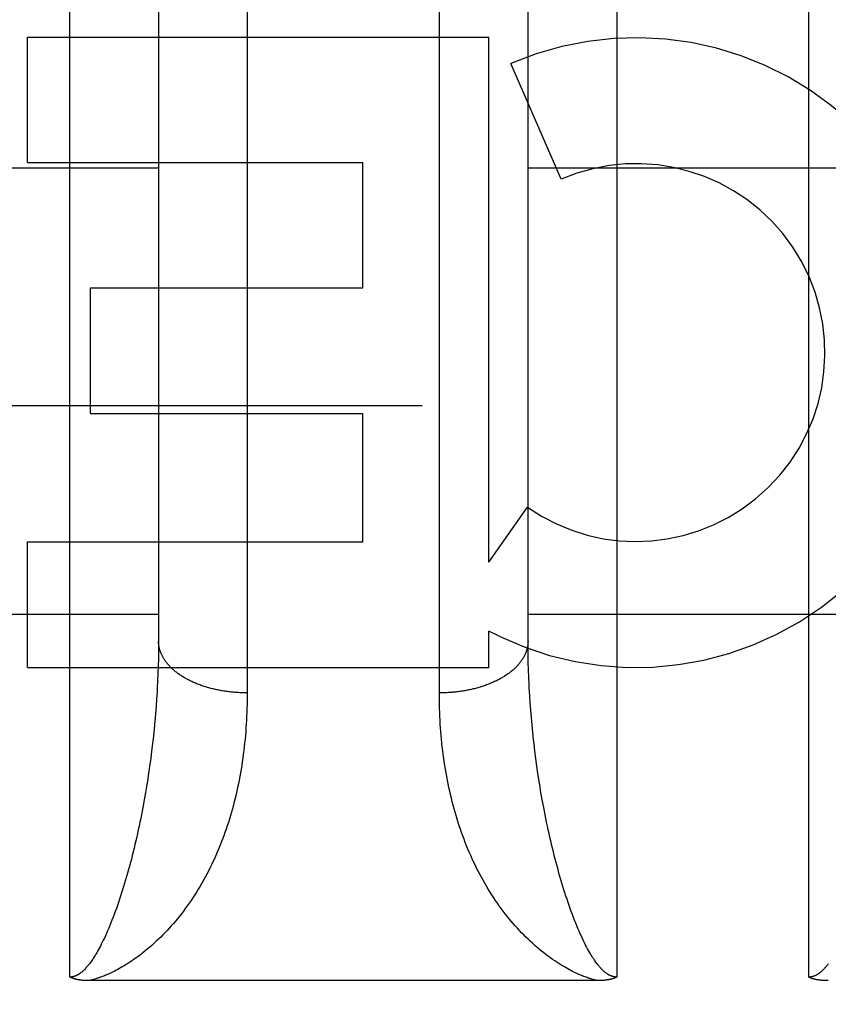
# Model space of a CAD drawing. Header units: inches. Extents: x 0 to 200, y 0 to 130.
# Tile 55 of 91: x 58.429 to 58.702, y 91.81 to 92.144. Entities that reach past the tile are written whole.
import ezdxf

# ---------------------------------------------------------------- set-up
doc = ezdxf.new("R2010")
doc.units = ezdxf.units.IN
doc.header["$LTSCALE"] = 11.0117773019
doc.header["$MEASUREMENT"] = 0
doc.linetypes.add('HIDDEN', pattern=[0.2, 0.1, -0.1])
doc.layers.get('0').update_dxf_attribs({"linetype": 'CONTINUOUS'})
for name, color, linetype in [('02___PRT_ALL_AXES', 7, 'CONTINUOUS'), ('DEFAULT_2', 8, 'HIDDEN'), ('DIMENSIONS', 7, 'CONTINUOUS')]:
    doc.layers.add(name, color=color, linetype=linetype)
doc.styles.get("Standard").update_dxf_attribs({"font": 'arial.ttf'})
doc.dimstyles.new('DIMSTYLE_1', dxfattribs={"dimtxt": 0.8832976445, "dimasz": 1.1777301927, "dimexe": 0.09, "dimexo": 0.07, "dimgap": 0.0375, "dimtad": 0, "dimtih": 1, "dimtoh": 1, "dimzin": 4, "dimdsep": 46, "dimtxsty": 'Standard', "dimblk": '_FILLED', "dimblk1": '_FILLED', "dimblk2": '_FILLED', "dimcen": 0.09, "dimazin": 1, "dimtfac": 1, "dimtofl": 0, "dimtmove": 0, "dimatfit": 3, "dimldrblk": '_FILLED', "dimfxl": 0, "dimtolj": 1, "dimtzin": 4, "dimarcsym": 0})

# ---------------------------------------------------------------- blocks, each defined once
blk = doc.blocks.new('_FILLED')
at = {"color": 0, "linetype": 'ByBlock'}
blk.add_solid([(0, 0), (-1, 0.2), (-1, -0.2)], dxfattribs=at)
blk = doc.blocks.new('*D16')
at = {"layer": 'DIMENSIONS', "color": 2, "linetype": 'Continuous'}
for p, q in [((44.1775808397, 92.7629779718), (44.1775808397, 95.26819200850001)), ((44.1775808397, 95.26819200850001), (45.2080947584, 95.26819200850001)), ((43.1176236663, 91.6379779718), (46.3924723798, 91.6379779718)), ((44.1775808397, 91.6379779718), (44.1775808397, 89.28251758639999))]:
    blk.add_line(p, q, dxfattribs=at)
at = {"layer": 'DIMENSIONS', "color": 2, "linetype": 'Continuous', "xscale": 1.1777301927, "yscale": 1.1777301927, "zscale": 1.1777301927}
for p, rotation in [((44.1775808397, 92.7629779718), 270), ((44.1775808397, 91.6379779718), 90)]:
    blk.add_blockref('_FILLED', p, dxfattribs=dict(at, rotation=rotation))
at = {"layer": 'DIMENSIONS', "color": 2, "linetype": 'Continuous', "insert": (45.6497435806, 95.7098408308), "char_height": 0.8832976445, "width": 2.4003367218, "attachment_point": 1, "line_spacing_factor": 0.9}
blk.add_mtext('1.13', dxfattribs=at)

msp = doc.modelspace()

# ---------------------------------------------------------------- linework, layer by layer
at = {"layer": '02___PRT_ALL_AXES', "color": 8, "linetype": 'HIDDEN'}
for p, q in [((58.4313721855, 92.0952616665), (58.4313721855, 92.1376996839)), ((58.4313721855, 92.1376996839), (58.5875024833, 92.1376996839)), ((58.5875024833, 91.9601037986), (58.5875024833, 92.1376996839)), ((58.61188460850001, 92.08960129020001), (58.5949588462, 92.1287089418)), ((58.4313721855, 92.0952616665), (58.5448900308, 92.0952616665)), ((58.5448900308, 92.05282364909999), (58.5448900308, 92.0952616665)), ((58.4526792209, 92.0103856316), (58.4526792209, 92.05282364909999)), ((58.4526792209, 92.05282364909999), (58.5448900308, 92.05282364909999)), ((58.4526792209, 92.0103856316), (58.5448900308, 92.0103856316)), ((58.5448900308, 91.9669159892), (58.5448900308, 92.0103856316)), ((58.5875024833, 91.9601037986), (58.60050999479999, 91.9786595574)), ((58.4313721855, 91.9244779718), (58.4313721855, 91.9669159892)), ((58.4313721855, 91.9669159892), (58.5448900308, 91.9669159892)), ((58.5875024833, 91.9244779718), (58.5875024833, 91.9367569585)), ((58.5910131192, 91.93498406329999), (58.5875024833, 91.9367569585)), ((58.4313721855, 91.9244779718), (58.5875024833, 91.9244779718))]:
    msp.add_line(p, q, dxfattribs=at)
for radius, start, end in [(0.1065278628, 244.2636228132, 113.4027352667), (0.0639146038, 234.8894786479, 113.4026089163)]:
    msp.add_arc((58.63727082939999, 92.03094452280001), radius, start, end, dxfattribs=at)
at = {"layer": 'DEFAULT_2', "color": 8, "linetype": 'HIDDEN'}
for p, q in [((58.4457176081, 91.81968462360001), (58.4457176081, 92.6304779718)), ((58.63071760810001, 92.6304779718), (58.63071760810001, 91.81968462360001)), ((58.6957176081, 91.81968462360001), (58.6957176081, 92.6304779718)), ((58.5057132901, 92.2609806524), (58.50571760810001, 91.91582700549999)), ((58.5707227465, 91.9144990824), (58.5707176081, 92.2597154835)), ((58.60071760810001, 91.9333378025), (58.6007197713, 92.2405551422)), ((58.47571760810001, 92.239335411), (58.4757150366, 91.93213228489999)), ((58.35071760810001, 92.0934779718), (58.47571760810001, 92.0934779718)), ((58.60071760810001, 92.0934779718), (58.72571760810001, 92.0934779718)), ((60.7672176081, 92.0129698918), (34.1632176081, 92.0129698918)), ((58.35071760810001, 91.9424779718), (58.47571760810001, 91.9424779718)), ((58.60071760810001, 91.9424779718), (58.72571760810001, 91.9424779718)), ((58.4757150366, 91.93213228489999), (58.4756944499, 91.9297120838)), ((58.6007278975, 91.930923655), (58.60071760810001, 91.9333378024)), ((58.6007587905, 91.92849760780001), (58.6007278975, 91.930923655)), ((58.4756532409, 91.92728030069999), (58.4755913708, 91.9248375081)), ((58.4756944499, 91.9297120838), (58.4756532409, 91.92728030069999)), ((58.6008103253, 91.92606023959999), (58.6007587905, 91.92849760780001)), ((58.4755913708, 91.9248375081), (58.4755088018, 91.92238434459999)), ((58.6008825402, 91.92361217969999), (58.6008103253, 91.92606023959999)), ((58.4755088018, 91.92238434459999), (58.4754054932, 91.919921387)), ((58.6009754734, 91.9211540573), (58.6008825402, 91.92361217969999)), ((58.6010891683, 91.9186864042), (58.6009754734, 91.9211540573)), ((58.4750561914, 91.91372479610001), (58.47487992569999, 91.9112319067)), ((58.4752115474, 91.9162098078), (58.4750561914, 91.91372479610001)), ((58.6014645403, 91.9124793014), (58.6012987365, 91.9149683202)), ((58.47487992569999, 91.9112319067), (58.47468269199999, 91.90873169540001)), ((58.6016512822, 91.909982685), (58.6014645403, 91.9124793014)), ((58.47468269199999, 91.90873169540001), (58.4744644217, 91.90622466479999)), ((58.60185902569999, 91.90747899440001), (58.6016512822, 91.909982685)), ((58.6020878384, 91.90496878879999), (58.60185902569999, 91.90747899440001)), ((58.4742250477, 91.903711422), (58.4739644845, 91.901192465)), ((58.4744644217, 91.90622466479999), (58.4742250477, 91.903711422)), ((58.6023377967, 91.9024526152), (58.6020878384, 91.90496878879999)), ((58.4739644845, 91.901192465), (58.473682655, 91.8986684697)), ((58.6026089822, 91.8999310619), (58.6023377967, 91.9024526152)), ((58.473682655, 91.8986684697), (58.4733794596, 91.8961399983)), ((58.4733794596, 91.8961399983), (58.4730548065, 91.8936077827)), ((58.6033804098, 91.893607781), (58.6030557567, 91.8961399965)), ((58.4727085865, 91.89107251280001), (58.4723406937, 91.88853501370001)), ((58.4730548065, 91.8936077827), (58.4727085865, 91.89107251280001)), ((58.6037266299, 91.8910725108), (58.6033804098, 91.893607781)), ((58.6040945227, 91.8885350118), (58.6037266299, 91.8910725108)), ((58.4723406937, 91.88853501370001), (58.4719510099, 91.88599612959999)), ((58.6044842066, 91.88599612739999), (58.6040945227, 91.8885350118)), ((58.4713253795, 91.8821874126), (58.47088071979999, 91.8796496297)), ((58.6055544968, 91.8796496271), (58.605109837, 91.8821874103)), ((58.6060213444, 91.8771144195), (58.6055544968, 91.8796496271)), ((58.62433896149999, 91.81847546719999), (58.4523127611, 91.8184746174))]:
    msp.add_line(p, q, dxfattribs=at)
for points in [[(58.50571760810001, 91.91582700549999), (58.5052968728, 91.9158287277), (58.5048762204, 91.9158338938), (58.5044557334, 91.9158425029), (58.5040354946, 91.91585455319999), (58.5036155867, 91.9158700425), (58.50319609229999, 91.9158889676), (58.5027770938, 91.91591132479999), (58.5023586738, 91.9159371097), (58.5019409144, 91.91596631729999), (58.5015238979, 91.9159989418), (58.5011077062, 91.9160349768), (58.5006924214, 91.9160744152), (58.5002781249, 91.9161172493), (58.4998648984, 91.9161634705), (58.49945282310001, 91.91621307), (58.49904198, 91.9162660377), (58.4986324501, 91.9163223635), (58.4982243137, 91.9163820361), (58.4978176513, 91.9164450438), (58.4974125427, 91.9165113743), (58.49700906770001, 91.91658101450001), (58.4966073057, 91.9166539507), (58.4962073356, 91.91673016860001), (58.4958092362, 91.91680965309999), (58.49541308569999, 91.9168923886), (58.4950189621, 91.916978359), (58.4946269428, 91.91706754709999), (58.49423710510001, 91.9171599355), (58.4938495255, 91.9172555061), (58.4934642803, 91.91735424), (58.4930814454, 91.9174561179), (58.4927010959, 91.91756111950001), (58.4923233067, 91.9176692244), (58.4919481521, 91.91778041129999), (58.4915757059, 91.9178946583), (58.49120604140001, 91.9180119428), (58.4908392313, 91.91813224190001), (58.49047534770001, 91.9182555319), (58.4901144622, 91.9183817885), (58.4897566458, 91.9185109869), (58.4894019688, 91.9186431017), (58.4890505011, 91.9187781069), (58.4887023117, 91.9189159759), (58.4883574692, 91.9190566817), (58.4880160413, 91.9192001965), (58.4876780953, 91.91934649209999), (58.4873436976, 91.9194955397), (58.487012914, 91.9196473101), (58.4866858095, 91.9198017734), (58.4863624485, 91.9199588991), (58.48604289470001, 91.92011865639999), (58.4857272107, 91.9202810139), (58.4854154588, 91.92044593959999), (58.4851077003, 91.92061340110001), (58.4848039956, 91.92078336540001), (58.4845044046, 91.9209557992), (58.4842089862, 91.9211306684), (58.4839177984, 91.9213079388), (58.4836308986, 91.9214875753), (58.4833483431, 91.9216695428), (58.4830701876, 91.9218538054), (58.48279648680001, 91.9220403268), (58.4825272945, 91.9222290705), (58.4822626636, 91.9224199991), (58.4820026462, 91.9226130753), (58.48174729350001, 91.922808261), (58.4814966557, 91.92300551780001), (58.481250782, 91.9232048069), (58.4810097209, 91.9234060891), (58.4807735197, 91.9236093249), (58.4805422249, 91.9238144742), (58.4803158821, 91.92402149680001), (58.4800945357, 91.9242303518), (58.4798782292, 91.9244409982), (58.47966700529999, 91.92465339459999), (58.4794609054, 91.9248674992), (58.4792599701, 91.9250832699), (58.479064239, 91.9253006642), (58.4788737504, 91.92551963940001), (58.478688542, 91.9257401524), (58.4785086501, 91.9259621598), (58.4783341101, 91.92618561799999), (58.4781649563, 91.926410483), (58.4780012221, 91.9266367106), (58.4778429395, 91.9268642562), (58.4776901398, 91.9270930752), (58.4775428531, 91.9273231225), (58.4774011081, 91.9275543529), (58.477264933, 91.9277867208), (58.47713435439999, 91.9280201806), (58.477009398, 91.9282546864), (58.4768900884, 91.92849019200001), (58.4767764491, 91.9287266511), (58.4766685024, 91.92896401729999), (58.4765662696, 91.9292022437), (58.4764697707, 91.9294412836), (58.4763790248, 91.9296810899), (58.4762940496, 91.9299216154), (58.476214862, 91.93016281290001), (58.4761414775, 91.930404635), (58.4760739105, 91.930647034), (58.4760121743, 91.9308899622), (58.4759562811, 91.9311333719), (58.4759062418, 91.9313772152), (58.4758620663, 91.9316214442), (58.4758237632, 91.9318660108), (58.4757913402, 91.9321108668), (58.47576480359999, 91.9323559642), (58.47574415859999, 91.93260125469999), (58.4757294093, 91.9328466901), (58.4757205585, 91.93309222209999), (58.47571760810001, 91.9333378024)], [(58.60071760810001, 91.9333378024), (58.6007146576, 91.93309222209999), (58.6007058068, 91.9328466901), (58.6006910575, 91.93260125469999), (58.6006704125, 91.9323559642), (58.6006438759, 91.9321108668), (58.6006114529, 91.9318660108), (58.6005731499, 91.9316214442), (58.6005289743, 91.9313772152), (58.6004789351, 91.9311333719), (58.60042304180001, 91.9308899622), (58.6003613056, 91.930647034), (58.60029373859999, 91.930404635), (58.6002203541, 91.93016281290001), (58.60014116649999, 91.9299216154), (58.6000561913, 91.9296810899), (58.5999654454, 91.9294412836), (58.5998689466, 91.9292022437), (58.5997667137, 91.92896401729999), (58.599658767, 91.9287266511), (58.5995451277, 91.92849019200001), (58.5994258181, 91.9282546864), (58.5993008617, 91.9280201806), (58.5991702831, 91.9277867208), (58.59903410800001, 91.9275543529), (58.598892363, 91.9273231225), (58.5987450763, 91.9270930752), (58.5985922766, 91.9268642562), (58.598433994, 91.9266367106), (58.5982702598, 91.926410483), (58.598101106, 91.92618561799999), (58.59792656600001, 91.9259621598), (58.5977466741, 91.9257401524), (58.5975614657, 91.92551963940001), (58.5973709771, 91.9253006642), (58.59717524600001, 91.9250832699), (58.5969743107, 91.9248674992), (58.5967682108, 91.92465339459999), (58.5965569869, 91.9244409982), (58.5963406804, 91.9242303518), (58.59611933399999, 91.92402149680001), (58.5958929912, 91.9238144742), (58.5956616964, 91.9236093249), (58.5954254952, 91.9234060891), (58.5951844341, 91.9232048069), (58.5949385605, 91.92300551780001), (58.5946879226, 91.922808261), (58.5944325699, 91.9226130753), (58.5941725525, 91.9224199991), (58.5939079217, 91.9222290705), (58.5936387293, 91.9220403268), (58.5933650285, 91.9218538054), (58.593086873, 91.9216695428), (58.5928043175, 91.9214875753), (58.5925174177, 91.9213079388), (58.5922262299, 91.9211306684), (58.5919308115, 91.9209557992), (58.59163122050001, 91.92078336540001), (58.5913275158, 91.92061340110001), (58.5910197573, 91.92044593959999), (58.5907080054, 91.9202810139), (58.5903923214, 91.92011865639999), (58.5900727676, 91.9199588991), (58.5897494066, 91.9198017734), (58.5894223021, 91.9196473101), (58.58909151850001, 91.9194955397), (58.5887571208, 91.91934649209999), (58.58841917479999, 91.9192001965), (58.5880777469, 91.9190566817), (58.5877329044, 91.9189159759), (58.587384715, 91.9187781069), (58.58703324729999, 91.9186431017), (58.58667857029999, 91.9185109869), (58.5863207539, 91.9183817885), (58.5859598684, 91.9182555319), (58.58559598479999, 91.91813224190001), (58.5852291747, 91.9180119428), (58.5848595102, 91.9178946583), (58.58448706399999, 91.91778041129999), (58.58411190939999, 91.9176692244), (58.58373412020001, 91.91756111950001), (58.5833537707, 91.9174561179), (58.5829709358, 91.91735424), (58.58258569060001, 91.9172555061), (58.582198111, 91.9171599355), (58.5818082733, 91.91706754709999), (58.581416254, 91.916978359), (58.5810221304, 91.9168923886), (58.5806259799, 91.91680965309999), (58.5802278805, 91.91673016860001), (58.5798279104, 91.9166539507), (58.5794261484, 91.91658101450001), (58.5790226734, 91.9165113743), (58.5786175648, 91.9164450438), (58.5782109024, 91.9163820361), (58.577802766, 91.9163223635), (58.57739323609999, 91.9162660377), (58.576982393, 91.91621307), (58.5765703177, 91.9161634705), (58.5761570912, 91.9161172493), (58.57574279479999, 91.9160744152), (58.5753275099, 91.9160349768), (58.57491131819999, 91.9159989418), (58.5744943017, 91.91596631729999), (58.5740765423, 91.9159371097), (58.5736581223, 91.91591132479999), (58.5732391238, 91.9158889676), (58.57281962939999, 91.9158700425), (58.5723997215, 91.91585455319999), (58.5719794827, 91.9158425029), (58.57155899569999, 91.9158338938), (58.5711383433, 91.9158287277), (58.5707176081, 91.91582700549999)], [(58.4754054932, 91.919921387), (58.4752814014, 91.9174491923), (58.4752115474, 91.9162098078)], [(58.6012987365, 91.9149683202), (58.60115381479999, 91.9174491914), (58.6010891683, 91.9186864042)], [(58.50571760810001, 91.91582700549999), (58.5057124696, 91.9144990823), (58.5056970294, 91.91317422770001), (58.50567129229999, 91.91185249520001), (58.5056352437, 91.91053406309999), (58.5055888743, 91.9092190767), (58.5055321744, 91.90790768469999), (58.5054651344, 91.9066000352), (58.5053877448, 91.90529627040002), (58.5052999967, 91.9039965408), (58.5052018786, 91.90270096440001), (58.50509337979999, 91.9014096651), (58.5049744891, 91.9001227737), (58.50484519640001, 91.8988404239), (58.5047054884, 91.8975627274), (58.5045553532, 91.89628980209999), (58.5043947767, 91.8950217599), (58.5042237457, 91.8937587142), (58.5040422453, 91.8925007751), (58.5038502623, 91.89124805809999), (58.5036477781, 91.8900006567), (58.5034347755, 91.8887586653), (58.50321123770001, 91.8875221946), (58.5029771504, 91.8862913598), (58.5027324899, 91.8850662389), (58.5024772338, 91.88384691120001), (58.5022113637, 91.8826334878), (58.5019348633, 91.8814260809), (58.50164770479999, 91.88022476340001), (58.5013498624, 91.8790296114), (58.5010413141, 91.87784072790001), (58.5007220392, 91.87665821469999), (58.50039200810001, 91.87548214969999), (58.50005119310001, 91.87431261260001), (58.49969956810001, 91.8731496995), (58.4993371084, 91.87199350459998), (58.4989637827, 91.87084411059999), (58.49857956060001, 91.8697015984), (58.4981844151, 91.868566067), (58.4977783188, 91.8674376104), (58.49736124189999, 91.8663163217), (58.4969331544, 91.8652022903), (58.4964940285, 91.8640956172), (58.4960438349, 91.862996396), (58.4955825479, 91.8619047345), (58.4951101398, 91.8608207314), (58.4946265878, 91.85974450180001), (58.4941318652, 91.85867614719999), (58.4936259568, 91.8576157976), (58.4931088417, 91.8565635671), (58.49258051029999, 91.8555195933), (58.4920409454, 91.8544839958), (58.491490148, 91.8534569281), (58.4909280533, 91.8524384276), (58.49035484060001, 91.85142894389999), (58.4897704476, 91.8504285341), (58.4891755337, 91.8494383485), (58.48857030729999, 91.84845886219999), (58.4879560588, 91.84749196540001), (58.4873341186, 91.84653965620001), (58.4867045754, 91.84560172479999), (58.4860679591, 91.84467868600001), (58.4854242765, 91.84377025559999), (58.48477369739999, 91.8428763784), (58.48411626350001, 91.8419968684), (58.4834520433, 91.8411315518), (58.4827811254, 91.8402803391), (58.4821035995, 91.8394431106), (58.48141953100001, 91.8386197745), (58.4807290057, 91.8378102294), (58.4800320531, 91.83701437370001), (58.47932872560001, 91.8362320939), (58.4786190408, 91.8354633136), (58.4779030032, 91.8347079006), (58.477180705, 91.8339658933), (58.4764522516, 91.83323734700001), (58.47571760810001, 91.8325220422)], [(58.60071760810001, 91.8325220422), (58.59998296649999, 91.833237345), (58.5992545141, 91.83396589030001), (58.5985322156, 91.8347078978), (58.5978161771, 91.8354633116), (58.59710649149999, 91.8362320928), (58.5964031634, 91.8370143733), (58.59570621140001, 91.8378102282), (58.5950156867, 91.8386197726), (58.59433161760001, 91.83944310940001), (58.5936540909, 91.84028033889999), (58.5929831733, 91.84113155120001), (58.5923189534, 91.8419968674), (58.5916615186, 91.84287637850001), (58.59101093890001, 91.8437702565), (58.5903672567, 91.84467868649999), (58.5897306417, 91.84560172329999), (58.5891011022, 91.8465396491), (58.58847916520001, 91.84749195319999), (58.5878649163, 91.8484588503), (58.5872596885, 91.84943833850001), (58.5866647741, 91.85042852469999), (58.5860803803, 91.8514289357), (58.58550716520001, 91.8524384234), (58.5849450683, 91.85345692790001), (58.5843942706, 91.8544839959), (58.5838547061, 91.85551959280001), (58.5833263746, 91.8565635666), (58.5828092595, 91.8576157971), (58.58230335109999, 91.85867614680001), (58.5818086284, 91.85974450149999), (58.58132507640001, 91.8608207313), (58.5808526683, 91.8619047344), (58.5803913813, 91.8629963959), (58.5799411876, 91.86409561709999), (58.5795020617, 91.8652022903), (58.5790739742, 91.8663163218), (58.57865689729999, 91.86743761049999), (58.578250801, 91.8685660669), (58.5778556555, 91.8697015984), (58.5774714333, 91.8708441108), (58.5770981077, 91.87199350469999), (58.576735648, 91.8731496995), (58.576384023, 91.87431261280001), (58.5760432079, 91.87548215), (58.5757131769, 91.87665821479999), (58.57539390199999, 91.877840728), (58.5750853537, 91.8790296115), (58.5747875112, 91.88022476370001), (58.57450035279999, 91.881426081), (58.5742238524, 91.88263348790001), (58.57395798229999, 91.8838469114), (58.5737027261, 91.8850662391), (58.57345806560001, 91.88629136), (58.5732239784, 91.8875221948), (58.5730004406, 91.88875866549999), (58.5727874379, 91.8900006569), (58.5725849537, 91.8912480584), (58.57239297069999, 91.89250077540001), (58.5722114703, 91.89375871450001), (58.5720404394, 91.89502176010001), (58.5718798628, 91.89628980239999), (58.5717297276, 91.8975627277), (58.5715900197, 91.8988404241), (58.571460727, 91.9001227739), (58.5713418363, 91.90140966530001), (58.5712333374, 91.90270096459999), (58.5711352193, 91.9039965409), (58.5710474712, 91.90529627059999), (58.5709700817, 91.9066000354), (58.5709030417, 91.9079076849), (58.57084634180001, 91.909219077), (58.5707999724, 91.91053406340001), (58.5707639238, 91.91185249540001), (58.5707381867, 91.91317422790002), (58.5707227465, 91.9144990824)], [(58.6030557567, 91.8961399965), (58.6027525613, 91.8986684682), (58.6026089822, 91.8999310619)], [(58.4719510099, 91.88599612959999), (58.4715394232, 91.8834568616), (58.4713253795, 91.8821874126)], [(58.605109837, 91.8821874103), (58.6046872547, 91.88472647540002), (58.6044842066, 91.88599612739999)], [(58.47088071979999, 91.8796496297), (58.47041387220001, 91.8771144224), (58.47017209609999, 91.8758482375), (58.469924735, 91.8745832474), (58.4696717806, 91.8733196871), (58.4694132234, 91.8720577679), (58.46914905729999, 91.8707977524), (58.4688792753, 91.8695398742), (58.4686038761, 91.86828443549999), (58.4683228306, 91.8670315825), (58.46803622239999, 91.8657820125), (58.4677440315, 91.86453590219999), (58.4674465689, 91.8632948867), (58.467143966, 91.8620596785), (58.4668368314, 91.8608329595), (58.4665258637, 91.8596174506), (58.4662110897, 91.858413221), (58.465892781, 91.8572212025), (58.4655709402, 91.8560413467), (58.4652456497, 91.85487387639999), (58.4649169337, 91.8537188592), (58.4645848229, 91.85257636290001), (58.4642493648, 91.8514465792), (58.4639106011, 91.8503296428), (58.4635685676, 91.84922574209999), (58.4632233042, 91.8481350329), (58.46287482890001, 91.8470576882), (58.4625231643, 91.84599384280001), (58.4621683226, 91.8449437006), (58.4618103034, 91.8439073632), (58.46144915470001, 91.84288519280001), (58.46108489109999, 91.84187765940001), (58.4607176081, 91.8408844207)], [(58.61571760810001, 91.8408844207), (58.61535032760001, 91.84187765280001), (58.6149860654, 91.8428851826), (58.6146249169, 91.8439073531), (58.614266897, 91.84494369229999), (58.6139120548, 91.8459938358), (58.61356038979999, 91.84705768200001), (58.6132119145, 91.8481350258), (58.6128666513, 91.849225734), (58.6125246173, 91.85032963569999), (58.6121858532, 91.8514465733), (58.611850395, 91.8525763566), (58.6115182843, 91.8537188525), (58.6111895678, 91.85487387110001), (58.6108642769, 91.85604134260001), (58.6105424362, 91.8572211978), (58.6102241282, 91.85841321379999), (58.609909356, 91.8596174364), (58.6095983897, 91.86083293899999), (58.6092912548, 91.86205965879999), (58.608988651, 91.86329487), (58.6086911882, 91.8645358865), (58.60839899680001, 91.8657819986), (58.6081123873, 91.8670315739), (58.6078313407, 91.86828443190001), (58.6075559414, 91.8695398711), (58.6072861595, 91.87079774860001), (58.6070219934, 91.87205776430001), (58.6067634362, 91.8733196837), (58.6065104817, 91.8745832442), (58.6062631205, 91.87584823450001), (58.6060213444, 91.8771144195)], [(58.4607176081, 91.8408844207), (58.4603457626, 91.83990219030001), (58.4599730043, 91.83894145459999), (58.4595992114, 91.83800087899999), (58.4592252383, 91.83708278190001), (58.45885127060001, 91.8361874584), (58.4584792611, 91.8353191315), (58.4581109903, 91.8344814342), (58.4577473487, 91.83367540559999), (58.457389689, 91.83290318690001), (58.4570384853, 91.8321645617), (58.4566945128, 91.83146012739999), (58.45635821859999, 91.8307894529), (58.4560302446, 91.8301526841), (58.45571075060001, 91.829548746), (58.4554000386, 91.8289770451), (58.4550982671, 91.82843651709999), (58.45480568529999, 91.82792644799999), (58.4545222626, 91.827445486), (58.4542481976, 91.8269928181), (58.4539829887, 91.82656645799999), (58.4537262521, 91.8261647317), (58.4534777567, 91.825786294), (58.4532371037, 91.82542962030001), (58.4530043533, 91.8250939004), (58.4527795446, 91.8247783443), (58.4525623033, 91.82448160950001), (58.4523524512, 91.8242026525), (58.4521493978, 91.8239400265), (58.4519525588, 91.82369228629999), (58.45176169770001, 91.82345859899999), (58.4515763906, 91.82323788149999), (58.4513965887, 91.82302959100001), (58.4512221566, 91.82283307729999), (58.4510529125, 91.8226476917), (58.4508887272, 91.8224728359), (58.4507292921, 91.82230780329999), (58.4505743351, 91.8221519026), (58.4504236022, 91.8220045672), (58.4502768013, 91.8218651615), (58.4501337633, 91.8217332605), (58.4499942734, 91.8216083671), (58.4498581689, 91.82149010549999), (58.4497252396, 91.8213780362), (58.449595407, 91.82127188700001), (58.4494685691, 91.8211713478), (58.4493445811, 91.8210761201), (58.44922331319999, 91.8209858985), (58.4491046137, 91.82090041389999), (58.4489882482, 91.8208193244), (58.44887433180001, 91.8207425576), (58.4487628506, 91.8206699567), (58.448653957, 91.82060144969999), (58.44854781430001, 91.82053698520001), (58.4484443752, 91.8204763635), (58.4483436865, 91.820419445), (58.4482456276, 91.82036601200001), (58.44815012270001, 91.82031586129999), (58.4480570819, 91.82026881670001), (58.4479664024, 91.8202246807), (58.44787804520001, 91.8201833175), (58.4477919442, 91.82014456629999), (58.447708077, 91.82010830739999), (58.4476264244, 91.8200744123), (58.4475469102, 91.8200427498), (58.4474694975, 91.8200131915), (58.4473940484, 91.8199856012), (58.4473204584, 91.8199598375), (58.4472485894, 91.8199357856), (58.4471782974, 91.81991331), (58.4471094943, 91.8198923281), (58.447042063, 91.8198727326), (58.4469759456, 91.8198544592), (58.44691106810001, 91.8198374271), (58.4468473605, 91.81982157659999), (58.4467847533, 91.81980683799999), (58.4467231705, 91.8197931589), (58.446662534, 91.81978047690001), (58.4466027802, 91.81976875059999), (58.44654383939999, 91.81975792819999), (58.4464856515, 91.8197479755), (58.446428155, 91.81973884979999), (58.4463712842, 91.8197305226), (58.4463149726, 91.8197229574), (58.4462591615, 91.8197161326), (58.4462037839, 91.8197100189), (58.4461487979, 91.81970460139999), (58.4460941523, 91.8196998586), (58.4460398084, 91.81969577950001), (58.4459857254, 91.81969234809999), (58.4459318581, 91.8196895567), (58.4458781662, 91.8196873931), (58.4458245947, 91.81968585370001), (58.4457710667, 91.81968492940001), (58.4457176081, 91.81968462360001)], [(58.63071760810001, 91.81968462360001), (58.6306637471, 91.8196849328), (58.6306097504, 91.8196858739), (58.6305556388, 91.8196874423), (58.6305013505, 91.8196896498), (58.6304468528, 91.8196925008), (58.6303920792, 91.8196960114), (58.6303369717, 91.81970019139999), (58.6302814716, 91.81970506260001), (58.630225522, 91.8197106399), (58.6301690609, 91.8197169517), (58.630112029, 91.81972401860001), (58.6300543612, 91.81973187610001), (58.62999599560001, 91.81974055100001), (58.62993686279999, 91.8197500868), (58.6298768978, 91.8197605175), (58.6298160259, 91.8197718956), (58.6297541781, 91.81978426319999), (58.6296912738, 91.8197976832), (58.62962723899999, 91.81981220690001), (58.62956198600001, 91.8198279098), (58.62949543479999, 91.8198448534), (58.62942748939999, 91.819863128), (58.62935806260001, 91.81988280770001), (58.6292870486, 91.81990400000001), (58.6292143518, 91.8199267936), (58.6291398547, 91.81995131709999), (58.6290634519, 91.81997767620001), (58.628985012, 91.820006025), (58.628904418, 91.82003649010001), (58.628821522, 91.82006925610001), (58.6287361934, 91.82010447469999), (58.6286482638, 91.8201423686), (58.6285575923, 91.82018311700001), (58.6284639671, 91.8202269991), (58.62836713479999, 91.8202742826), (58.6282670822, 91.8203251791), (58.6281635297, 91.8203800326), (58.6280570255, 91.8204387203), (58.627947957, 91.820501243), (58.6278365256, 91.8205676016), (58.6277231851, 91.82063768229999), (58.6276075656, 91.8207118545), (58.6274894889, 91.82079036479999), (58.6273688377, 91.820873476), (58.6272454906, 91.8209614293), (58.6271192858, 91.8210545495), (58.6269900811, 91.8211531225), (58.62685770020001, 91.8212575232), (58.626721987, 91.8213680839), (58.6265827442, 91.8214852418), (58.626439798, 91.82160938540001), (58.62629292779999, 91.8217410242), (58.62614194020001, 91.8218806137), (58.62598658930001, 91.8220287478), (58.6258266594, 91.8221859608), (58.6256618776, 91.8223529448), (58.62549200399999, 91.8225303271), (58.6253167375, 91.8227189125), (58.6251358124, 91.8229194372), (58.6249489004, 91.8231328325), (58.6247557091, 91.82335996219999), (58.6245558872, 91.8236018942), (58.624349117, 91.82385963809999), (58.6241350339, 91.82413440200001), (58.6239132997, 91.8244273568), (58.6236835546, 91.82473983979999), (58.6234454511, 91.8250731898), (58.623198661, 91.82542884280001), (58.6229428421, 91.8258083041), (58.62267774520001, 91.82621303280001), (58.62240306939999, 91.82664465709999), (58.6221186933, 91.82710455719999), (58.6218243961, 91.8275944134), (58.6215202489, 91.82811537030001), (58.6212061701, 91.82866902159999), (58.6208824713, 91.8292561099), (58.6205492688, 91.82987795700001), (58.6202071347, 91.83053475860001), (58.6198564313, 91.8312273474), (58.6194979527, 91.8319553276), (58.6191322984, 91.8327189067), (58.61876043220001, 91.8335170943), (58.61838292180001, 91.8343499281), (58.618001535, 91.8352142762), (58.6176174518, 91.836108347), (58.6172328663, 91.8370273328), (58.6168502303, 91.83796553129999), (58.61646968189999, 91.8389224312), (58.6160922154, 91.83989493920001), (58.61571760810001, 91.8408844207)], [(58.47571760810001, 91.8325220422), (58.4749629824, 91.8318071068), (58.4742024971, 91.8311066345), (58.47343518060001, 91.8304195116), (58.4726639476, 91.82974829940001), (58.47189021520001, 91.8290942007), (58.4711175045, 91.82845968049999), (58.4703484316, 91.82784660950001), (58.4695871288, 91.82725732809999), (58.4688386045, 91.8266949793), (58.4681028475, 91.8261583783), (58.4673808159, 91.82564727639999), (58.4666746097, 91.8251619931), (58.4659866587, 91.8247031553), (58.4653169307, 91.8242695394), (58.4646660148, 91.82386044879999), (58.464034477, 91.8234751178), (58.4634230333, 91.8231129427), (58.4628318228, 91.822772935), (58.462261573, 91.8224544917), (58.4617112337, 91.822156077), (58.4611805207, 91.82187657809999), (58.46066786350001, 91.82161440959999), (58.46017110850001, 91.82136769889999), (58.45969172, 91.8211364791), (58.4592310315, 91.8209206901), (58.458787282, 91.82071885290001), (58.4583596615, 91.82052991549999), (58.4579466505, 91.8203527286), (58.4575465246, 91.82018600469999), (58.45715908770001, 91.8200292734), (58.4567835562, 91.81988178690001), (58.45641996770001, 91.8197431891), (58.4560683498, 91.8196131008), (58.4557279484, 91.8194909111), (58.4553982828, 91.8193760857), (58.45507855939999, 91.8192680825), (58.4547679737, 91.8191663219), (58.4544660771, 91.81907043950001), (58.4541722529, 91.8189799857), (58.4538862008, 91.81889467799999), (58.453607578, 91.8188141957), (58.4533358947, 91.81873823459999), (58.4530704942, 91.81866642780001), (58.45281153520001, 91.8185986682), (58.45255895, 91.8185347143), (58.4523127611, 91.8184746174)], [(58.6241224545, 91.8184746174), (58.6238762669, 91.8185347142), (58.6236236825, 91.81859866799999), (58.623364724, 91.81866642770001), (58.6230993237, 91.81873823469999), (58.6228276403, 91.818814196), (58.6225490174, 91.8188946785), (58.6222629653, 91.8189799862), (58.6219691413, 91.81907044), (58.6216672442, 91.8191663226), (58.62135665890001, 91.819268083), (58.6210369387, 91.819376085), (58.6207072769, 91.8194909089), (58.6203668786, 91.81961309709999), (58.62001526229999, 91.81974318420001), (58.61965167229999, 91.81988178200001), (58.6192761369, 91.82002926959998), (58.6188886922, 91.8201860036), (58.61848855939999, 91.8203527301), (58.6180755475, 91.8205299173), (58.61764792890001, 91.8207188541), (58.61720418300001, 91.82092069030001), (58.61674349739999, 91.82113647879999), (58.6162641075, 91.8213677), (58.6157673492, 91.8216144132), (58.6152546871, 91.821876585), (58.6147239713, 91.82215608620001), (58.6141736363, 91.8224544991), (58.61360339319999, 91.8227729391), (58.6130121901, 91.8231129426), (58.6124007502, 91.82347511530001), (58.6117692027, 91.82386045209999), (58.6111182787, 91.82426954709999), (58.6104485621, 91.824703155), (58.6097606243, 91.82516198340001), (58.6090544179, 91.8256472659), (58.6083323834, 91.8261583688), (58.6075966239, 91.82669497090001), (58.606848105, 91.8272573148), (58.6060868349, 91.82784656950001), (58.6053177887, 91.828459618), (58.6045450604, 91.8290941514), (58.6037713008, 91.8297482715), (58.6030000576, 91.830419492), (58.6022327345, 91.8311066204), (58.6014722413, 91.83180709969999), (58.60071760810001, 91.8325220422)], [(58.7023524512, 91.8242026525), (58.7021493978, 91.8239400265), (58.7019525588, 91.82369228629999), (58.70176169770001, 91.82345859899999), (58.7015763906, 91.82323788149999), (58.7013965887, 91.82302959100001), (58.7012221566, 91.82283307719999), (58.70105291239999, 91.8226476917), (58.7008887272, 91.8224728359), (58.7007292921, 91.82230780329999), (58.7005743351, 91.8221519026), (58.7004236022, 91.8220045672), (58.7002768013, 91.8218651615), (58.7001337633, 91.8217332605), (58.6999942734, 91.8216083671), (58.6998581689, 91.82149010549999), (58.6997252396, 91.8213780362), (58.699595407, 91.82127188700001), (58.6994685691, 91.8211713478), (58.6993445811, 91.8210761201), (58.69922331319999, 91.8209858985), (58.6991046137, 91.82090041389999), (58.6989882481, 91.8208193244), (58.69887433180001, 91.8207425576), (58.6987628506, 91.8206699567), (58.698653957, 91.82060144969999), (58.69854781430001, 91.82053698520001), (58.6984443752, 91.8204763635), (58.6983436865, 91.820419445), (58.6982456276, 91.82036601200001), (58.69815012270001, 91.82031586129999), (58.6980570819, 91.82026881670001), (58.6979664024, 91.8202246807), (58.69787804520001, 91.8201833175), (58.6977919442, 91.82014456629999), (58.697708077, 91.82010830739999), (58.6976264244, 91.8200744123), (58.6975469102, 91.8200427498), (58.6974694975, 91.8200131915), (58.6973940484, 91.8199856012), (58.6973204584, 91.8199598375), (58.6972485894, 91.8199357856), (58.6971782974, 91.81991331), (58.6971094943, 91.8198923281), (58.697042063, 91.8198727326), (58.6969759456, 91.8198544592), (58.69691106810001, 91.8198374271), (58.6968473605, 91.81982157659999), (58.6967847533, 91.81980683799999), (58.6967231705, 91.8197931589), (58.696662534, 91.81978047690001), (58.6966027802, 91.81976875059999), (58.69654383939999, 91.81975792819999), (58.6964856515, 91.8197479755), (58.696428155, 91.81973884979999), (58.6963712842, 91.8197305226), (58.6963149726, 91.8197229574), (58.6962591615, 91.8197161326), (58.6962037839, 91.8197100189), (58.6961487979, 91.81970460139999), (58.6960941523, 91.8196998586), (58.6960398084, 91.81969577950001), (58.6959857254, 91.81969234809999), (58.6959318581, 91.8196895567), (58.6958781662, 91.8196873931), (58.6958245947, 91.81968585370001), (58.6957710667, 91.81968492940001), (58.6957176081, 91.81968462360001)], [(58.4523127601, 91.8184746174), (58.4520963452, 91.8184754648), (58.4518839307, 91.8184778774), (58.45167553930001, 91.81848187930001), (58.4514711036, 91.81848739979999), (58.4512705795, 91.818494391), (58.4510739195, 91.8185028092), (58.4508811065, 91.8185126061), (58.4506920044, 91.8185237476), (58.4505064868, 91.818536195), (58.4503245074, 91.8185499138), (58.4501459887, 91.8185648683), (58.4499708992, 91.8185810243), (58.44979920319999, 91.8185983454), (58.4496308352, 91.8186168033), (58.4494657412, 91.81863636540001), (58.44930385, 91.81865700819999), (58.449145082, 91.818678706), (58.4489894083, 91.8187014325), (58.4488367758, 91.8187251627), (58.44868717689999, 91.8187498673), (58.4485406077, 91.8187755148), (58.4483970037, 91.8188020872), (58.4482563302, 91.81882955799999), (58.4481184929, 91.8188579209), (58.44798339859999, 91.81888716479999), (58.4478510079, 91.81891727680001), (58.4477212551, 91.8189482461), (58.44759412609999, 91.8189800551), (58.4474696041, 91.819012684), (58.44734763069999, 91.81904612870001), (58.4472281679, 91.819080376), (58.4471111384, 91.819115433), (58.4469964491, 91.81915130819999), (58.4468841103, 91.8191879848), (58.4467740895, 91.8192254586), (58.4466664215, 91.81926370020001), (58.4465611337, 91.8193026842), (58.4464582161, 91.8193423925), (58.4463576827, 91.8193828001), (58.4462594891, 91.81942390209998), (58.4461636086, 91.8194656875), (58.4460700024, 91.81950815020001), (58.4459786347, 91.8195512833), (58.44588947, 91.8195950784), (58.4458024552, 91.8196395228), (58.4457176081, 91.81968462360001)], [(58.63071760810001, 91.81968462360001), (58.6306305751, 91.8196383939), (58.63054162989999, 91.8195930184), (58.6304507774, 91.8195484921), (58.630358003, 91.8195048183), (58.6302632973, 91.819461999), (58.63016665, 91.8194200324), (58.6300680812, 91.8193789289), (58.62996748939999, 91.8193386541), (58.6298648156, 91.81929918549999), (58.6297599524, 91.8192604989), (58.6296527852, 91.8192225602), (58.6295432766, 91.81918537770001), (58.6294313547, 91.8191489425), (58.6293170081, 91.8191132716), (58.6292002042, 91.81907837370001), (58.6290809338, 91.8190442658), (58.6289591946, 91.8190109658), (58.6288349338, 91.8189784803), (58.6287081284, 91.81894682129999), (58.6285786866, 91.81891599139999), (58.6284465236, 91.818885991), (58.6283115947, 91.8188568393), (58.62817383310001, 91.8188285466), (58.6280332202, 91.8188011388), (58.627889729, 91.8187746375), (58.6277433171, 91.81874906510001), (58.6275939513, 91.8187244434), (58.6274415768, 91.8187007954), (58.6272861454, 91.81867814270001), (58.6271276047, 91.8186565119), (58.6269659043, 91.8186359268), (58.626800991, 91.8186164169), (58.626632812, 91.81859800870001), (58.6264613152, 91.8185807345), (58.6262864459, 91.81856462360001), (58.626108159, 91.8185497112), (58.6259264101, 91.8185360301), (58.6257411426, 91.81852361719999), (58.6255523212, 91.8185125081), (58.6253598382, 91.8185027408), (58.6251636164, 91.81849435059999), (58.6249635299, 91.8184873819), (58.6247594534, 91.8184818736), (58.6245513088, 91.8184778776), (58.62433896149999, 91.81847546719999)], [(58.7023127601, 91.8184746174), (58.70209658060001, 91.81847546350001), (58.7018844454, 91.8184778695), (58.70167639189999, 91.81848185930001), (58.7014723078, 91.8184873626), (58.70127211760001, 91.81849433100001), (58.7010757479, 91.8185027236), (58.700883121, 91.81851249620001), (58.7006941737, 91.818523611), (58.7005088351, 91.81853602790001), (58.7003270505, 91.8185497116), (58.7001487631, 91.81856462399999), (58.6999739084, 91.81858073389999), (58.6998024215, 91.8185980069), (58.6996342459, 91.81861641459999), (58.69946931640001, 91.81863592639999), (58.6993075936, 91.8186565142), (58.6991490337, 91.81867814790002), (58.6989935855, 91.81870080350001), (58.6988412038, 91.81872445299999), (58.6986918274, 91.8187490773), (58.6985453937, 91.8187746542), (58.6984018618, 91.8188011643), (58.6982611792, 91.81882858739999), (58.6981233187, 91.8188569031), (58.6979882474, 91.81888609), (58.69785593, 91.8189161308), (58.6977263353, 91.8189470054), (58.6975994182, 91.81897870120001), (58.69747514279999, 91.81901120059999), (58.6973534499, 91.81904449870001), (58.6972342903, 91.81907858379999), (58.6971175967, 91.8191134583), (58.69700330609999, 91.81914911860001), (58.6968913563, 91.8191855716), (58.6967816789, 91.819222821), (58.6966742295, 91.8192608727), (58.69656893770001, 91.8192997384), (58.6964658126, 91.81933940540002), (58.6963648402, 91.8193798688), (58.6962660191, 91.8194211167), (58.6961693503, 91.81946313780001), (58.6960748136, 91.8195059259), (58.6959823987, 91.8195494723), (58.69589207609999, 91.8195937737), (58.6958038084, 91.81963882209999), (58.6957176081, 91.81968462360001)]]:
    msp.add_lwpolyline(points, dxfattribs=at)

# ---------------------------------------------------------------- dimensions: what is measured, and where the dimension line sits
at = {"layer": 'DIMENSIONS', "color": 2, "linetype": 'Continuous'}
dim = msp.add_linear_dim(base=(44.1775808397, 92.7629779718), p1=(46.4624723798, 91.6379779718), p2=(61.4337176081, 92.7629779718), angle=90, dimstyle='DIMSTYLE_1', dxfattribs=at)
dim.commit()
dim.dimension.update_dxf_attribs({"geometry": '*D16', "text_midpoint": (46.88816962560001, 95.263261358), "dimtype": 160})

doc.saveas('drawing.dxf')
